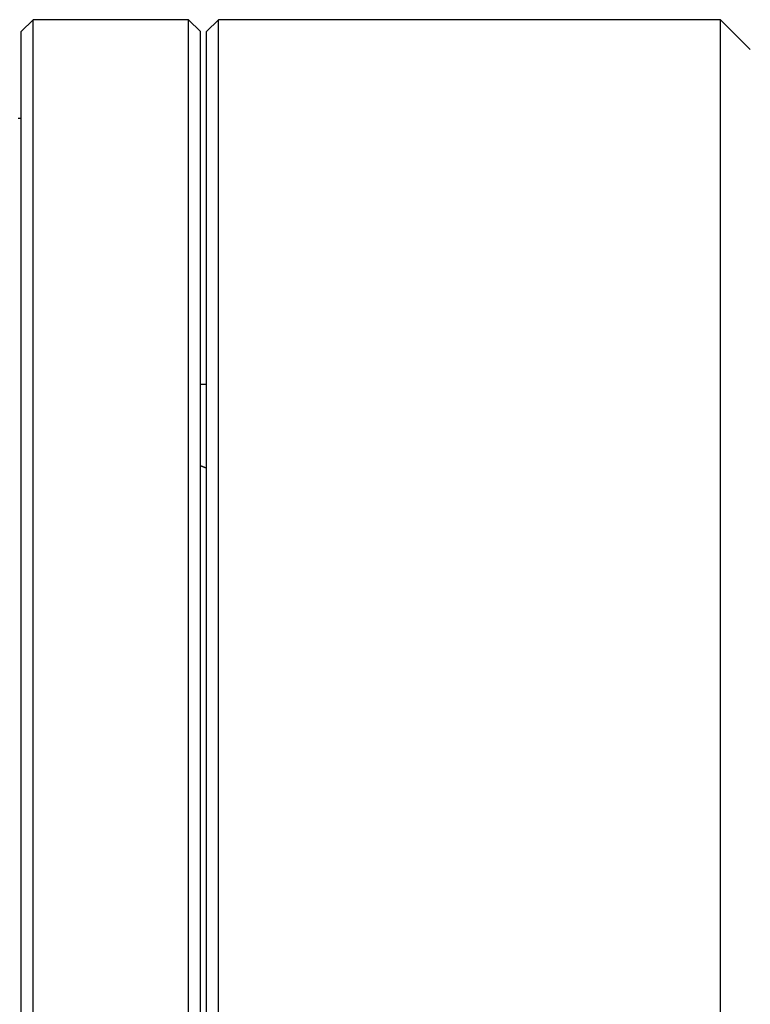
# Model space of a CAD drawing. Extents: x 465 to 776, y -135 to 0.
# Tile 7 of 47: x 524 to 536, y -64 to -48. Entities that reach past the tile are written whole.
import ezdxf

# ---------------------------------------------------------------- set-up
doc = ezdxf.new("R2010")
doc.units = 0
doc.header["$LTSCALE"] = 0.03
doc.header["$MEASUREMENT"] = 0
doc.layers.add('3', color=7, linetype='CONTINUOUS')

msp = doc.modelspace()

# ---------------------------------------------------------------- linework, layer by layer
at = {"layer": '3', "color": 7, "linetype": 'Continuous'}
for p, q in [((523.80586, -47.53822), (523.60586, -47.73822)), ((523.80586, -107.53822), (523.80586, -47.53822)), ((526.40586, -47.53822), (523.80586, -47.53822)), ((526.40586, -107.53822), (526.40586, -47.53822)), ((526.60586, -47.73822), (526.40586, -47.53822)), ((526.90586, -47.53822), (526.70586, -47.73822)), ((526.90586, -107.53822), (526.90586, -47.53822)), ((535.30586, -47.53822), (526.90586, -47.53822)), ((535.30586, -107.53822), (535.30586, -47.53822)), ((535.80586, -48.03822), (535.30586, -47.53822)), ((523.60586, -107.33822), (523.60586, -47.73822)), ((526.60586, -107.33822), (526.60586, -47.73822)), ((526.70586, -107.33822), (526.70586, -47.73822)), ((523.60586, -49.18822), (523.55584, -49.18822)), ((526.70599, -53.63822), (526.60619, -53.63822))]:
    msp.add_line(p, q, dxfattribs=at)
msp.add_lwpolyline([(526.70152, -55.03662), (526.69727, -55.03505), (526.69303, -55.03347), (526.68881, -55.03189), (526.6846, -55.03031), (526.6804, -55.02873), (526.67622, -55.02714), (526.67205, -55.02555), (526.66789, -55.02395), (526.66375, -55.02235), (526.65962, -55.02075), (526.65551, -55.01914), (526.65141, -55.01753), (526.64732, -55.01592), (526.64325, -55.0143), (526.63919, -55.01268), (526.63514, -55.01105), (526.63111, -55.00942), (526.62709, -55.00779), (526.62309, -55.00615), (526.6191, -55.00451), (526.61512, -55.00287), (526.61116, -55.00122), (526.60721, -54.99957), (526.60327, -54.99792)], dxfattribs=at)

doc.saveas('drawing.dxf')
